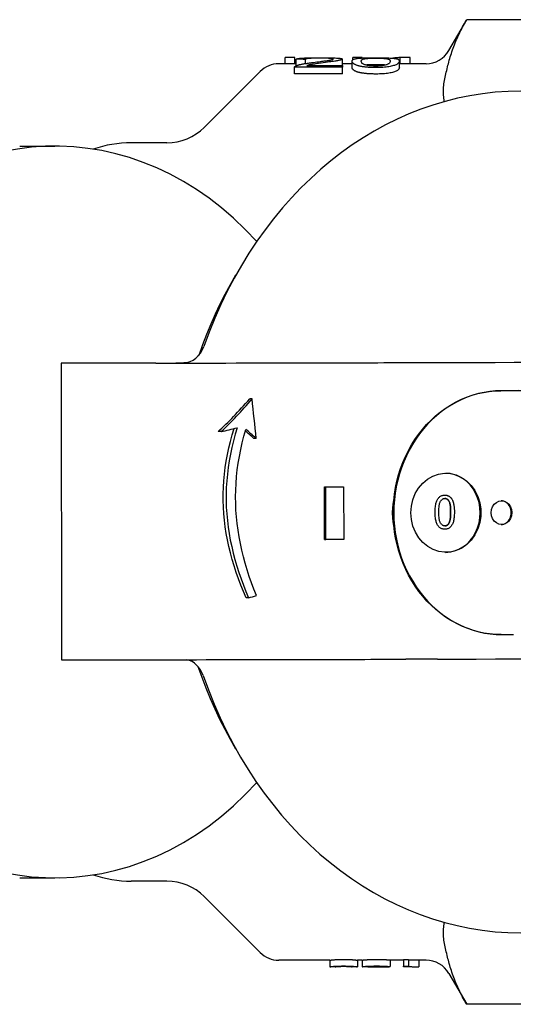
# Model space of a CAD drawing. Header units: millimetres. Extents: x 209 to 543, y 36 to 448.
# Tile 13 of 21: x 307 to 345, y 373 to 448. Entities that reach past the tile are written whole.
import ezdxf

# ---------------------------------------------------------------- set-up
doc = ezdxf.new("R2010")
doc.units = ezdxf.units.MM
doc.layers.add('Detail', color=2, linetype='Continuous')

msp = doc.modelspace()

# ---------------------------------------------------------------- linework, layer by layer
at = {"layer": 'Detail'}
for p, q in [((339.881, 445.645), (341.234, 447.987)), ((353.663, 447.987), (341.234, 447.987)), ((328.311, 444.645), (326.989, 444.645)), ((328.208, 445.113), (327.478, 445.113)), ((327.478, 444.645), (327.478, 445.113)), ((328.184, 443.895), (328.184, 444.384)), ((328.208, 444.645), (328.208, 445.113)), ((328.311, 444.942), (328.208, 444.942)), ((328.311, 444.494), (328.311, 444.986)), ((329.006, 444.664), (329.006, 444.979)), ((329.124, 444.507), (331.819, 444.507)), ((331.811, 444.507), (331.811, 444.992)), ((332.545, 444.645), (331.811, 444.645)), ((331.819, 444.507), (331.819, 444.375)), ((332.545, 444.349), (332.545, 444.845)), ((333.297, 445.113), (332.601, 445.113)), ((332.601, 444.956), (332.601, 445.113)), ((333.297, 445.083), (333.297, 445.113)), ((336.129, 444.349), (336.129, 444.845)), ((338.149, 444.645), (336.129, 444.645)), ((336.936, 445.113), (336.19, 445.113)), ((336.19, 444.645), (336.19, 445.113)), ((336.936, 444.645), (336.936, 445.113)), ((321.332, 439.816), (325.575, 444.059)), ((331.819, 444.375), (328.185, 444.375)), ((328.185, 443.886), (328.185, 444.375)), ((331.819, 443.886), (328.185, 443.886)), ((331.819, 443.886), (331.819, 444.375)), ((318.504, 438.645), (315.804, 438.645)), ((307.341, 438.395), (310.007, 438.395)), ((310.473, 421.941), (319.174, 421.971)), ((319.174, 421.971), (319.795, 421.973)), ((310.473, 421.941), (310.515, 399.441)), ((317.659, 421.941), (310.473, 421.941)), ((324.964, 419.22), (324.781, 419.22)), ((322.616, 416.739), (322.378, 416.739)), ((325.275, 416.231), (325.096, 416.231)), ((330.449, 408.561), (330.441, 412.561)), ((330.441, 412.561), (330.548, 412.561)), ((330.548, 412.561), (331.905, 412.565)), ((330.555, 408.561), (330.548, 412.561)), ((331.798, 412.565), (331.905, 412.565)), ((331.905, 412.565), (331.913, 408.565)), ((339.568, 411.928), (339.568, 411.928)), ((339.573, 409.336), (339.573, 409.336)), ((330.449, 408.561), (330.555, 408.561)), ((331.913, 408.565), (330.555, 408.561)), ((324.688, 404.142), (324.501, 404.142)), ((310.515, 399.441), (317.702, 399.441)), ((307.341, 382.895), (310.007, 382.895)), ((318.504, 382.645), (315.804, 382.645)), ((321.332, 381.473), (325.575, 377.231)), ((330.863, 376.645), (326.989, 376.645)), ((330.863, 376.645), (330.863, 376.145)), ((332.948, 376.645), (332.948, 376.145)), ((333.314, 376.645), (332.948, 376.645)), ((333.314, 376.65), (333.314, 376.15)), ((335.433, 376.657), (335.433, 376.158)), ((336.439, 376.645), (335.433, 376.645)), ((336.439, 376.702), (336.833, 376.702)), ((336.439, 376.702), (336.439, 376.203)), ((336.833, 376.702), (336.833, 376.203)), ((338.149, 376.645), (336.833, 376.645)), ((337.616, 376.645), (337.616, 376.149)), ((331.265, 376.145), (330.863, 376.145)), ((332.948, 376.145), (332.546, 376.145)), ((333.916, 376.145), (333.42, 376.145)), ((335.351, 376.145), (334.903, 376.145)), ((334.994, 376.161), (334.994, 376.145)), ((335.433, 376.158), (335.022, 376.156)), ((335.363, 376.157), (335.363, 376.145)), ((336.439, 376.145), (336.439, 376.203)), ((336.439, 376.203), (336.833, 376.203)), ((336.833, 376.145), (336.439, 376.145)), ((336.833, 376.203), (336.833, 376.145)), ((339.881, 375.645), (341.234, 373.302)), ((353.663, 373.302), (341.234, 373.302))]:
    msp.add_line(p, q, dxfattribs=at)
at = {"layer": 'Detail', "flags": 128}
for points in [[(339.881, 444.774), (339.915, 444.905), (339.951, 445.036), (339.989, 445.166), (340.029, 445.297), (340.071, 445.429), (340.114, 445.56), (340.16, 445.692), (340.207, 445.824), (340.257, 445.956), (340.308, 446.089), (340.361, 446.222), (340.416, 446.355), (340.473, 446.488), (340.533, 446.622), (340.594, 446.757), (340.657, 446.892), (340.722, 447.027), (340.789, 447.162), (340.858, 447.299), (340.929, 447.435), (341.002, 447.572), (341.077, 447.71), (341.154, 447.848), (341.234, 447.987)], [(328.185, 444.375), (328.184, 444.379), (328.184, 444.383), (328.184, 444.387), (328.185, 444.392), (328.185, 444.396), (328.187, 444.4), (328.188, 444.404), (328.19, 444.408), (328.192, 444.413), (328.195, 444.417), (328.197, 444.421), (328.2, 444.425), (328.204, 444.429), (328.208, 444.433), (328.212, 444.437), (328.216, 444.441), (328.221, 444.445), (328.226, 444.449), (328.232, 444.452), (328.238, 444.456), (328.244, 444.46), (328.25, 444.464), (328.257, 444.468), (328.264, 444.472)], [(328.264, 444.472), (328.289, 444.484), (328.315, 444.496), (328.344, 444.508), (328.375, 444.52), (328.409, 444.532), (328.445, 444.543), (328.483, 444.555), (328.523, 444.566), (328.566, 444.577), (328.611, 444.588), (328.659, 444.599), (328.709, 444.61), (328.762, 444.62), (328.818, 444.631), (328.879, 444.642), (328.943, 444.653), (329.011, 444.665), (329.083, 444.676), (329.159, 444.688), (329.238, 444.7), (329.321, 444.712), (329.408, 444.723), (329.499, 444.735), (329.593, 444.748)], [(328.311, 444.986), (328.325, 444.998), (328.345, 445.009), (328.371, 445.019), (328.402, 445.029), (328.438, 445.037), (328.48, 445.045), (328.528, 445.053), (328.581, 445.059), (328.639, 445.065), (328.703, 445.071), (328.772, 445.076), (328.847, 445.08), (328.927, 445.084), (329.011, 445.088), (329.1, 445.091), (329.193, 445.093), (329.29, 445.096), (329.392, 445.098), (329.498, 445.099), (329.609, 445.101), (329.724, 445.102), (329.844, 445.102), (329.968, 445.103), (330.096, 445.103)], [(329.006, 444.979), (328.977, 444.979), (328.948, 444.979), (328.919, 444.98), (328.89, 444.98), (328.861, 444.98), (328.832, 444.981), (328.803, 444.981), (328.774, 444.981), (328.745, 444.981), (328.716, 444.982), (328.687, 444.982), (328.658, 444.982), (328.629, 444.983), (328.6, 444.983), (328.571, 444.983), (328.542, 444.983), (328.514, 444.984), (328.485, 444.984), (328.456, 444.984), (328.427, 444.985), (328.398, 444.985), (328.369, 444.985), (328.34, 444.985), (328.311, 444.986)], [(330.08, 445.07), (330, 445.07), (329.923, 445.07), (329.849, 445.069), (329.777, 445.068), (329.708, 445.067), (329.642, 445.065), (329.579, 445.064), (329.518, 445.061), (329.46, 445.059), (329.404, 445.056), (329.352, 445.053), (329.302, 445.049), (329.255, 445.046), (329.213, 445.041), (329.174, 445.037), (329.14, 445.032), (329.109, 445.027), (329.082, 445.021), (329.06, 445.015), (329.041, 445.009), (329.026, 445.002), (329.016, 444.995), (329.009, 444.987), (329.006, 444.979)], [(330.189, 444.696), (330.09, 444.682), (329.998, 444.669), (329.912, 444.657), (329.832, 444.645), (329.758, 444.634), (329.69, 444.624), (329.628, 444.614), (329.572, 444.605), (329.522, 444.597), (329.478, 444.589), (329.441, 444.582), (329.409, 444.576), (329.381, 444.571), (329.353, 444.565), (329.327, 444.559), (329.301, 444.554), (329.276, 444.548), (329.252, 444.542), (329.228, 444.536), (329.206, 444.531), (329.184, 444.525), (329.163, 444.519), (329.143, 444.513), (329.124, 444.507)], [(329.593, 444.748), (329.738, 444.766), (329.875, 444.783), (330.004, 444.799), (330.124, 444.815), (330.237, 444.829), (330.342, 444.842), (330.438, 444.855), (330.527, 444.867), (330.607, 444.878), (330.68, 444.888), (330.744, 444.898), (330.801, 444.906), (330.851, 444.915), (330.897, 444.923), (330.938, 444.931), (330.975, 444.939), (331.008, 444.946), (331.036, 444.953), (331.06, 444.961), (331.08, 444.968), (331.095, 444.974), (331.106, 444.981), (331.113, 444.987), (331.115, 444.993)], [(331.115, 444.993), (331.113, 445), (331.107, 445.006), (331.097, 445.011), (331.083, 445.017), (331.065, 445.022), (331.043, 445.027), (331.017, 445.031), (330.987, 445.036), (330.954, 445.04), (330.916, 445.044), (330.874, 445.047), (330.828, 445.051), (330.779, 445.054), (330.727, 445.057), (330.673, 445.06), (330.617, 445.062), (330.558, 445.064), (330.497, 445.066), (330.434, 445.067), (330.368, 445.068), (330.299, 445.069), (330.228, 445.07), (330.155, 445.07), (330.08, 445.07)], [(330.096, 445.103), (330.226, 445.103), (330.351, 445.102), (330.472, 445.101), (330.588, 445.1), (330.699, 445.099), (330.806, 445.097), (330.908, 445.095), (331.006, 445.093), (331.099, 445.09), (331.187, 445.086), (331.271, 445.082), (331.35, 445.078), (331.423, 445.073), (331.491, 445.068), (331.552, 445.063), (331.606, 445.057), (331.654, 445.05), (331.696, 445.044), (331.731, 445.036), (331.76, 445.028), (331.782, 445.02), (331.798, 445.011), (331.808, 445.002), (331.811, 444.992)], [(331.811, 444.992), (331.809, 444.984), (331.803, 444.976), (331.792, 444.967), (331.777, 444.959), (331.759, 444.95), (331.735, 444.942), (331.708, 444.933), (331.677, 444.924), (331.64, 444.914), (331.598, 444.905), (331.551, 444.895), (331.498, 444.884), (331.439, 444.874), (331.374, 444.863), (331.304, 444.852), (331.228, 444.84), (331.143, 444.827), (331.045, 444.813), (330.935, 444.798), (330.811, 444.781), (330.675, 444.762), (330.526, 444.742), (330.363, 444.72), (330.189, 444.696)], [(332.545, 444.845), (332.548, 444.876), (332.557, 444.904), (332.573, 444.929), (332.595, 444.951), (332.623, 444.971), (332.658, 444.989), (332.699, 445.004), (332.746, 445.018), (332.799, 445.03), (332.858, 445.041), (332.924, 445.051), (332.995, 445.06), (333.073, 445.067), (333.156, 445.074), (333.246, 445.08), (333.341, 445.085), (333.443, 445.09), (333.551, 445.093), (333.666, 445.096), (333.787, 445.099), (333.915, 445.101), (334.05, 445.102), (334.191, 445.103), (334.339, 445.103)], [(333.089, 444.472), (333.045, 444.484), (333.002, 444.496), (332.962, 444.509), (332.923, 444.522), (332.886, 444.536), (332.851, 444.55), (332.818, 444.564), (332.787, 444.579), (332.757, 444.594), (332.73, 444.609), (332.704, 444.625), (332.681, 444.641), (332.659, 444.657), (332.639, 444.674), (332.621, 444.69), (332.605, 444.707), (332.591, 444.724), (332.579, 444.741), (332.568, 444.758), (332.56, 444.776), (332.553, 444.793), (332.548, 444.81), (332.545, 444.828), (332.545, 444.845)], [(334.339, 444.355), (334.273, 444.355), (334.208, 444.356), (334.145, 444.357), (334.083, 444.358), (334.022, 444.36), (333.962, 444.362), (333.903, 444.365), (333.846, 444.368), (333.79, 444.372), (333.735, 444.376), (333.681, 444.38), (333.628, 444.385), (333.577, 444.39), (333.526, 444.396), (333.477, 444.402), (333.43, 444.408), (333.383, 444.415), (333.337, 444.422), (333.293, 444.43), (333.25, 444.437), (333.208, 444.446), (333.167, 444.454), (333.128, 444.463), (333.089, 444.472)], [(333.24, 444.845), (333.241, 444.86), (333.243, 444.874), (333.246, 444.887), (333.25, 444.899), (333.256, 444.911), (333.262, 444.923), (333.27, 444.933), (333.279, 444.943), (333.289, 444.953), (333.301, 444.962), (333.314, 444.97), (333.327, 444.978), (333.343, 444.986), (333.359, 444.993), (333.376, 444.999), (333.395, 445.005), (333.415, 445.011), (333.436, 445.016), (333.458, 445.022), (333.482, 445.026), (333.507, 445.031), (333.533, 445.035), (333.56, 445.038), (333.588, 445.042)], [(334.339, 444.47), (334.262, 444.47), (334.188, 444.472), (334.115, 444.475), (334.045, 444.48), (333.977, 444.485), (333.911, 444.492), (333.847, 444.5), (333.784, 444.509), (333.724, 444.519), (333.667, 444.53), (333.611, 444.543), (333.557, 444.556), (333.506, 444.571), (333.46, 444.588), (333.418, 444.607), (333.381, 444.628), (333.348, 444.651), (333.32, 444.675), (333.295, 444.701), (333.276, 444.728), (333.26, 444.756), (333.249, 444.785), (333.243, 444.815), (333.24, 444.845)], [(333.588, 445.042), (333.612, 445.044), (333.636, 445.047), (333.66, 445.049), (333.686, 445.051), (333.712, 445.053), (333.738, 445.055), (333.766, 445.057), (333.794, 445.058), (333.822, 445.06), (333.852, 445.061), (333.882, 445.062), (333.912, 445.064), (333.943, 445.065), (333.975, 445.066), (334.008, 445.067), (334.041, 445.067), (334.075, 445.068), (334.109, 445.069), (334.145, 445.069), (334.18, 445.07), (334.217, 445.07), (334.254, 445.07), (334.292, 445.07), (334.33, 445.07)], [(334.33, 444.571), (334.293, 444.571), (334.256, 444.571), (334.22, 444.571), (334.184, 444.571), (334.149, 444.57), (334.115, 444.57), (334.081, 444.569), (334.048, 444.569), (334.015, 444.568), (333.983, 444.567), (333.952, 444.566), (333.921, 444.565), (333.891, 444.564), (333.862, 444.563), (333.833, 444.561), (333.805, 444.56), (333.777, 444.559), (333.751, 444.557), (333.724, 444.555), (333.699, 444.553), (333.674, 444.551), (333.649, 444.549), (333.625, 444.547), (333.602, 444.545)], [(334.33, 445.07), (334.408, 445.07), (334.483, 445.069), (334.556, 445.068), (334.626, 445.067), (334.695, 445.065), (334.762, 445.063), (334.826, 445.06), (334.888, 445.057), (334.949, 445.053), (335.007, 445.048), (335.063, 445.043), (335.116, 445.038), (335.167, 445.031), (335.213, 445.023), (335.255, 445.014), (335.292, 445.003), (335.325, 444.991), (335.354, 444.977), (335.378, 444.961), (335.398, 444.943), (335.413, 444.922), (335.424, 444.899), (335.431, 444.874), (335.433, 444.845)], [(335.068, 444.544), (335.042, 444.547), (335.016, 444.549), (334.99, 444.551), (334.963, 444.553), (334.936, 444.555), (334.908, 444.557), (334.88, 444.558), (334.851, 444.56), (334.822, 444.561), (334.792, 444.563), (334.762, 444.564), (334.732, 444.565), (334.701, 444.566), (334.669, 444.567), (334.637, 444.568), (334.605, 444.569), (334.572, 444.569), (334.539, 444.57), (334.506, 444.57), (334.471, 444.571), (334.437, 444.571), (334.402, 444.571), (334.366, 444.571), (334.33, 444.571)], [(334.339, 445.103), (334.483, 445.103), (334.621, 445.102), (334.753, 445.101), (334.879, 445.099), (335, 445.096), (335.114, 445.093), (335.223, 445.09), (335.325, 445.086), (335.42, 445.081), (335.508, 445.075), (335.59, 445.069), (335.666, 445.061), (335.735, 445.053), (335.799, 445.043), (335.858, 445.033), (335.912, 445.021), (335.961, 445.008), (336.005, 444.993), (336.043, 444.977), (336.074, 444.957), (336.098, 444.935), (336.115, 444.909), (336.125, 444.879), (336.129, 444.845)], [(335.433, 444.845), (335.431, 444.815), (335.424, 444.785), (335.413, 444.757), (335.398, 444.728), (335.378, 444.701), (335.354, 444.676), (335.325, 444.651), (335.292, 444.629), (335.255, 444.608), (335.213, 444.589), (335.167, 444.571), (335.116, 444.556), (335.063, 444.543), (335.007, 444.531), (334.949, 444.519), (334.889, 444.509), (334.828, 444.5), (334.764, 444.492), (334.698, 444.485), (334.63, 444.48), (334.56, 444.475), (334.488, 444.472), (334.415, 444.47), (334.339, 444.47)], [(336.129, 444.845), (336.126, 444.813), (336.116, 444.78), (336.101, 444.748), (336.079, 444.717), (336.051, 444.686), (336.017, 444.656), (335.976, 444.628), (335.93, 444.6), (335.877, 444.574), (335.818, 444.549), (335.753, 444.524), (335.681, 444.501), (335.604, 444.48), (335.52, 444.459), (335.43, 444.44), (335.334, 444.423), (335.232, 444.407), (335.124, 444.394), (335.009, 444.382), (334.887, 444.372), (334.76, 444.365), (334.626, 444.359), (334.485, 444.356), (334.339, 444.355)], [(336.19, 445.113), (336.166, 445.112), (336.142, 445.11), (336.119, 445.108), (336.095, 445.107), (336.071, 445.105), (336.048, 445.103), (336.024, 445.101), (336, 445.1), (335.977, 445.098), (335.953, 445.096), (335.93, 445.094), (335.906, 445.092), (335.882, 445.09), (335.859, 445.088), (335.835, 445.086), (335.811, 445.084), (335.788, 445.082), (335.764, 445.079), (335.741, 445.077), (335.717, 445.075), (335.693, 445.073), (335.67, 445.07), (335.646, 445.068), (335.622, 445.066)], [(339.534, 441.771), (339.516, 441.897), (339.501, 442.023), (339.489, 442.147), (339.48, 442.269), (339.474, 442.39), (339.472, 442.509), (339.474, 442.628), (339.479, 442.748), (339.487, 442.871), (339.499, 442.994), (339.513, 443.12), (339.531, 443.246), (339.551, 443.373), (339.574, 443.501), (339.599, 443.63), (339.626, 443.758), (339.656, 443.887), (339.687, 444.016), (339.719, 444.144), (339.751, 444.272), (339.784, 444.399), (339.817, 444.526), (339.849, 444.651), (339.881, 444.774)], [(328.185, 443.886), (328.185, 443.886), (328.185, 443.887), (328.185, 443.887), (328.185, 443.887), (328.185, 443.888), (328.184, 443.888), (328.184, 443.888), (328.184, 443.889), (328.184, 443.889), (328.184, 443.889), (328.184, 443.89), (328.184, 443.89), (328.184, 443.891), (328.184, 443.891), (328.184, 443.891), (328.184, 443.892), (328.184, 443.892), (328.184, 443.892), (328.184, 443.893), (328.184, 443.893), (328.184, 443.894), (328.184, 443.894), (328.184, 443.894), (328.184, 443.895)], [(333.089, 443.982), (333.045, 443.994), (333.002, 444.006), (332.962, 444.018), (332.923, 444.031), (332.886, 444.044), (332.851, 444.058), (332.818, 444.072), (332.787, 444.087), (332.757, 444.102), (332.73, 444.117), (332.704, 444.132), (332.681, 444.148), (332.659, 444.164), (332.639, 444.18), (332.621, 444.197), (332.605, 444.213), (332.591, 444.23), (332.579, 444.247), (332.568, 444.264), (332.56, 444.281), (332.553, 444.298), (332.548, 444.315), (332.545, 444.332), (332.545, 444.349)], [(334.339, 443.866), (334.273, 443.866), (334.208, 443.867), (334.145, 443.868), (334.083, 443.87), (334.022, 443.871), (333.962, 443.874), (333.903, 443.876), (333.846, 443.88), (333.79, 443.883), (333.735, 443.887), (333.681, 443.891), (333.628, 443.896), (333.577, 443.901), (333.526, 443.907), (333.477, 443.913), (333.43, 443.919), (333.383, 443.926), (333.337, 443.933), (333.293, 443.94), (333.25, 443.948), (333.208, 443.956), (333.167, 443.964), (333.128, 443.973), (333.089, 443.982)], [(336.129, 444.349), (336.126, 444.317), (336.116, 444.286), (336.101, 444.254), (336.079, 444.223), (336.051, 444.193), (336.017, 444.163), (335.976, 444.135), (335.93, 444.108), (335.877, 444.082), (335.818, 444.057), (335.753, 444.033), (335.681, 444.011), (335.604, 443.989), (335.52, 443.969), (335.43, 443.951), (335.334, 443.933), (335.232, 443.918), (335.124, 443.904), (335.009, 443.893), (334.887, 443.883), (334.76, 443.876), (334.626, 443.871), (334.485, 443.867), (334.339, 443.866)], [(320.937, 422.544), (321.224, 423.342), (321.529, 424.13), (321.852, 424.909), (322.194, 425.676), (322.553, 426.432), (322.93, 427.175), (323.325, 427.906), (323.737, 428.624)], [(336.761, 421.977), (336.812, 421.978), (336.863, 421.978), (336.915, 421.978), (336.967, 421.979), (337.02, 421.979), (337.073, 421.98), (337.128, 421.98), (337.183, 421.981), (337.24, 421.982), (337.298, 421.982), (337.357, 421.983), (337.418, 421.984), (337.48, 421.984), (337.544, 421.985), (337.61, 421.985), (337.678, 421.985), (337.747, 421.985), (337.815, 421.986), (337.882, 421.986), (337.946, 421.985), (338.009, 421.985), (338.071, 421.985), (338.13, 421.985), (338.189, 421.984)], [(338.189, 421.983), (338.221, 421.982), (338.253, 421.982), (338.286, 421.982), (338.318, 421.982), (338.35, 421.982), (338.383, 421.982), (338.415, 421.981), (338.448, 421.981), (338.48, 421.981), (338.512, 421.981), (338.545, 421.981), (338.577, 421.981), (338.61, 421.981), (338.642, 421.981), (338.675, 421.981), (338.707, 421.981), (338.74, 421.981), (338.772, 421.981), (338.805, 421.981), (338.837, 421.981), (338.87, 421.981), (338.902, 421.981), (338.935, 421.981), (338.967, 421.981)], [(335.703, 411.502), (335.759, 412.002), (335.84, 412.497), (335.944, 412.987), (336.072, 413.47), (336.223, 413.944), (336.398, 414.409), (336.594, 414.862), (336.812, 415.302), (337.05, 415.729), (337.309, 416.14), (337.587, 416.535), (337.884, 416.912), (338.198, 417.27), (338.529, 417.609), (338.875, 417.927), (339.235, 418.223), (339.609, 418.497), (339.996, 418.747), (340.393, 418.973), (340.8, 419.174), (341.215, 419.35), (341.638, 419.499), (342.067, 419.623), (342.5, 419.719), (342.937, 419.789), (343.376, 419.831), (343.816, 419.846)], [(343.865, 419.846), (343.427, 419.831), (342.99, 419.789), (342.556, 419.72), (342.124, 419.625), (341.697, 419.503), (341.276, 419.355), (340.863, 419.181), (340.457, 418.982), (340.062, 418.758), (339.677, 418.511), (339.304, 418.24), (338.944, 417.947), (338.599, 417.632), (338.268, 417.297), (337.954, 416.942), (337.658, 416.568), (337.379, 416.177), (337.12, 415.769), (336.88, 415.346), (336.661, 414.91), (336.464, 414.46), (336.288, 414), (336.135, 413.529), (336.004, 413.05), (335.897, 412.564), (335.814, 412.071), (335.754, 411.575), (335.719, 411.075), (335.708, 410.575), (335.721, 410.074), (335.758, 409.575), (335.819, 409.078), (335.905, 408.587), (336.014, 408.101), (336.146, 407.622), (336.301, 407.152), (336.479, 406.693), (336.678, 406.244), (336.898, 405.809), (337.14, 405.387), (337.401, 404.981), (337.68, 404.591), (337.979, 404.219), (338.294, 403.866), (338.625, 403.532), (338.972, 403.219), (339.333, 402.928), (339.707, 402.659), (340.093, 402.413), (340.489, 402.192), (340.895, 401.995), (341.31, 401.823), (341.731, 401.677), (342.158, 401.557), (342.59, 401.464), (343.025, 401.398), (343.462, 401.358), (343.9, 401.346)], [(345.186, 419.849), (344.746, 419.848), (344.306, 419.847), (343.865, 419.846)], [(324.501, 404.142), (324.299, 404.618), (324.107, 405.098), (323.925, 405.581), (323.755, 406.066), (323.597, 406.554), (323.451, 407.043), (323.318, 407.535), (323.198, 408.029), (323.092, 408.524), (323, 409.021), (322.923, 409.519), (322.861, 410.018), (322.814, 410.518), (322.783, 411.017), (322.767, 411.517), (322.768, 412.017), (322.785, 412.517), (322.817, 413.017), (322.865, 413.516), (322.929, 414.015), (323.007, 414.513), (323.1, 415.01), (323.206, 415.506), (323.327, 415.999), (323.461, 416.491), (323.608, 416.981)], [(323.83, 417.038), (323.682, 416.539), (323.547, 416.037), (323.426, 415.535), (323.32, 415.031), (323.228, 414.526), (323.15, 414.021), (323.088, 413.516), (323.041, 413.012), (323.009, 412.508), (322.993, 412.005), (322.993, 411.504), (323.008, 411.004), (323.039, 410.504), (323.086, 410.004), (323.147, 409.506), (323.222, 409.008), (323.312, 408.512), (323.415, 408.017), (323.532, 407.525), (323.662, 407.034), (323.804, 406.545), (323.959, 406.059), (324.126, 405.576), (324.303, 405.095), (324.491, 404.617), (324.688, 404.142)], [(325.289, 404.299), (325.096, 404.784), (324.914, 405.272), (324.743, 405.763), (324.584, 406.256), (324.436, 406.752), (324.301, 407.251), (324.179, 407.752), (324.071, 408.254), (323.977, 408.758), (323.896, 409.263), (323.83, 409.769), (323.778, 410.276), (323.742, 410.783), (323.72, 411.29), (323.714, 411.797), (323.723, 412.305), (323.748, 412.815), (323.787, 413.327), (323.843, 413.84), (323.913, 414.353), (323.998, 414.866), (324.097, 415.379), (324.212, 415.891), (324.34, 416.402), (324.482, 416.911)], [(337.002, 410.578), (337.039, 411.085), (337.152, 411.577), (337.338, 412.042), (337.591, 412.464), (337.903, 412.832), (338.266, 413.136), (338.668, 413.366), (339.099, 413.516), (339.545, 413.582), (339.995, 413.561), (340.433, 413.456), (340.851, 413.267), (341.232, 413.002), (341.569, 412.666), (341.851, 412.272), (342.07, 411.828), (342.22, 411.348), (342.297, 410.848), (342.298, 410.338), (342.223, 409.837), (342.076, 409.356), (341.859, 408.912), (341.579, 408.515), (341.243, 408.178), (340.863, 407.91), (340.447, 407.719), (340.009, 407.61), (339.559, 407.587), (339.113, 407.65), (338.681, 407.798), (338.277, 408.025), (337.913, 408.326), (337.599, 408.693), (337.344, 409.115), (337.156, 409.579), (337.041, 410.071), (337.002, 410.578)], [(339.639, 407.585), (339.983, 407.613), (340.32, 407.692), (340.645, 407.82), (340.952, 407.995), (341.237, 408.213), (341.494, 408.472), (341.719, 408.766), (341.909, 409.091), (342.06, 409.441), (342.169, 409.811), (342.236, 410.194), (342.259, 410.583), (342.237, 410.973), (342.17, 411.355), (342.061, 411.725), (341.911, 412.076), (341.721, 412.401), (341.497, 412.696), (341.24, 412.954), (340.956, 413.173), (340.648, 413.348), (340.323, 413.476), (339.986, 413.556), (339.643, 413.585)], [(338.839, 410.631), (338.84, 410.74), (338.844, 410.844), (338.85, 410.942), (338.859, 411.035), (338.87, 411.123), (338.884, 411.205), (338.9, 411.282), (338.919, 411.353), (338.941, 411.42), (338.965, 411.483), (338.991, 411.542), (339.02, 411.597), (339.052, 411.648), (339.086, 411.695), (339.123, 411.739), (339.162, 411.778), (339.203, 411.813), (339.248, 411.843), (339.295, 411.869), (339.344, 411.89), (339.396, 411.907), (339.451, 411.918), (339.508, 411.925), (339.568, 411.928)], [(338.839, 410.631), (338.84, 410.74), (338.844, 410.844), (338.85, 410.942), (338.859, 411.035), (338.87, 411.123), (338.884, 411.205), (338.9, 411.282), (338.919, 411.353), (338.941, 411.42), (338.965, 411.483), (338.991, 411.542), (339.02, 411.597), (339.052, 411.648), (339.086, 411.695), (339.123, 411.739), (339.162, 411.778), (339.203, 411.813), (339.248, 411.843), (339.295, 411.869), (339.344, 411.89), (339.396, 411.907), (339.451, 411.918), (339.508, 411.925), (339.568, 411.928)], [(339.124, 410.632), (339.124, 410.733), (339.127, 410.828), (339.131, 410.918), (339.137, 411.002), (339.145, 411.08), (339.155, 411.153), (339.167, 411.219), (339.18, 411.28), (339.195, 411.335), (339.212, 411.384), (339.231, 411.427), (339.251, 411.464), (339.273, 411.498), (339.296, 411.528), (339.32, 411.555), (339.344, 411.58), (339.369, 411.601), (339.395, 411.62), (339.422, 411.636), (339.45, 411.649), (339.478, 411.659), (339.508, 411.667), (339.538, 411.671), (339.569, 411.672)], [(339.568, 411.928), (339.595, 411.928), (339.621, 411.926), (339.647, 411.924), (339.673, 411.921), (339.698, 411.917), (339.722, 411.912), (339.746, 411.906), (339.769, 411.899), (339.792, 411.892), (339.815, 411.883), (339.837, 411.874), (339.858, 411.863), (339.879, 411.852), (339.9, 411.84), (339.92, 411.827), (339.939, 411.813), (339.958, 411.798), (339.977, 411.782), (339.995, 411.765), (340.013, 411.748), (340.03, 411.729), (340.046, 411.71), (340.063, 411.689), (340.078, 411.668)], [(340.019, 410.634), (340.017, 410.736), (340.015, 410.831), (340.01, 410.921), (340.004, 411.005), (339.995, 411.084), (339.985, 411.156), (339.974, 411.222), (339.96, 411.283), (339.945, 411.338), (339.928, 411.387), (339.909, 411.43), (339.888, 411.467), (339.866, 411.5), (339.843, 411.53), (339.819, 411.557), (339.795, 411.581), (339.77, 411.603), (339.743, 411.621), (339.716, 411.637), (339.688, 411.65), (339.66, 411.66), (339.63, 411.667), (339.6, 411.671), (339.569, 411.672)], [(339.569, 411.672), (339.6, 411.671), (339.63, 411.667), (339.66, 411.66), (339.689, 411.65), (339.716, 411.637), (339.743, 411.621), (339.77, 411.603), (339.795, 411.581), (339.819, 411.557), (339.843, 411.53), (339.866, 411.5), (339.888, 411.467), (339.909, 411.43), (339.928, 411.387), (339.945, 411.338), (339.96, 411.283), (339.974, 411.222), (339.985, 411.156), (339.995, 411.084), (340.004, 411.005), (340.01, 410.921), (340.015, 410.831), (340.018, 410.736), (340.019, 410.634)], [(340.078, 411.668), (340.096, 411.641), (340.114, 411.612), (340.13, 411.582), (340.146, 411.551), (340.161, 411.518), (340.176, 411.484), (340.189, 411.448), (340.202, 411.411), (340.214, 411.373), (340.225, 411.334), (340.236, 411.293), (340.246, 411.25), (340.254, 411.206), (340.263, 411.161), (340.27, 411.115), (340.277, 411.067), (340.283, 411.018), (340.288, 410.967), (340.292, 410.915), (340.296, 410.862), (340.298, 410.807), (340.3, 410.751), (340.302, 410.694), (340.302, 410.635)], [(335.706, 409.647), (335.692, 409.724), (335.68, 409.8), (335.668, 409.877), (335.658, 409.954), (335.649, 410.031), (335.641, 410.108), (335.634, 410.186), (335.628, 410.263), (335.624, 410.341), (335.621, 410.419), (335.619, 410.497), (335.618, 410.574), (335.619, 410.652), (335.62, 410.73), (335.623, 410.808), (335.627, 410.886), (335.632, 410.963), (335.639, 411.041), (335.647, 411.118), (335.655, 411.195), (335.665, 411.272), (335.677, 411.349), (335.689, 411.426), (335.703, 411.502)], [(335.703, 411.502), (335.696, 411.425), (335.69, 411.348), (335.685, 411.271), (335.68, 411.194), (335.676, 411.116), (335.672, 411.039), (335.669, 410.962), (335.667, 410.884), (335.665, 410.807), (335.664, 410.729), (335.663, 410.652), (335.663, 410.575), (335.663, 410.497), (335.664, 410.42), (335.666, 410.342), (335.668, 410.265), (335.671, 410.188), (335.674, 410.11), (335.678, 410.033), (335.683, 409.956), (335.688, 409.879), (335.693, 409.801), (335.699, 409.724), (335.706, 409.647)], [(343.095, 410.594), (343.122, 410.827), (343.2, 411.044), (343.325, 411.231), (343.488, 411.374), (343.677, 411.465), (343.88, 411.496), (344.084, 411.466), (344.273, 411.376), (344.436, 411.234), (344.561, 411.048), (344.64, 410.831), (344.667, 410.598), (344.641, 410.365), (344.563, 410.148), (344.439, 409.961), (344.277, 409.818), (344.088, 409.727), (343.885, 409.696), (343.681, 409.726), (343.491, 409.815), (343.328, 409.957), (343.202, 410.144), (343.123, 410.361), (343.095, 410.594)], [(343.857, 409.696), (343.958, 409.707), (344.056, 409.733), (344.15, 409.772), (344.24, 409.826), (344.322, 409.892), (344.397, 409.969), (344.462, 410.057), (344.517, 410.154), (344.561, 410.258), (344.592, 410.367), (344.612, 410.48), (344.618, 410.595), (344.612, 410.711), (344.593, 410.824), (344.561, 410.933), (344.517, 411.037), (344.462, 411.134), (344.397, 411.222), (344.323, 411.3), (344.24, 411.366), (344.151, 411.419), (344.057, 411.459), (343.959, 411.484), (343.858, 411.495)], [(339.573, 409.336), (339.514, 409.338), (339.458, 409.345), (339.404, 409.356), (339.352, 409.372), (339.303, 409.392), (339.256, 409.417), (339.212, 409.446), (339.17, 409.48), (339.131, 409.517), (339.095, 409.559), (339.061, 409.604), (339.03, 409.654), (339.002, 409.707), (338.976, 409.764), (338.951, 409.825), (338.929, 409.89), (338.909, 409.959), (338.891, 410.031), (338.875, 410.109), (338.862, 410.196), (338.852, 410.292), (338.845, 410.396), (338.841, 410.509), (338.839, 410.631)], [(339.573, 409.336), (339.514, 409.338), (339.458, 409.345), (339.404, 409.356), (339.352, 409.372), (339.303, 409.392), (339.256, 409.417), (339.212, 409.446), (339.17, 409.48), (339.131, 409.517), (339.095, 409.559), (339.061, 409.604), (339.03, 409.654), (339.002, 409.707), (338.976, 409.764), (338.951, 409.825), (338.929, 409.89), (338.909, 409.959), (338.891, 410.031), (338.875, 410.109), (338.862, 410.196), (338.852, 410.292), (338.845, 410.396), (338.841, 410.509), (338.839, 410.631)], [(339.576, 409.593), (339.544, 409.595), (339.514, 409.599), (339.484, 409.606), (339.455, 409.616), (339.427, 409.629), (339.4, 409.644), (339.373, 409.663), (339.348, 409.684), (339.323, 409.709), (339.3, 409.736), (339.277, 409.766), (339.255, 409.799), (339.234, 409.836), (339.215, 409.879), (339.198, 409.928), (339.182, 409.983), (339.169, 410.043), (339.157, 410.11), (339.147, 410.182), (339.139, 410.26), (339.132, 410.344), (339.128, 410.434), (339.125, 410.53), (339.124, 410.632)], [(340.302, 410.635), (340.301, 410.525), (340.297, 410.42), (340.291, 410.321), (340.282, 410.228), (340.271, 410.14), (340.257, 410.057), (340.241, 409.98), (340.222, 409.908), (340.2, 409.842), (340.176, 409.779), (340.149, 409.72), (340.12, 409.665), (340.089, 409.614), (340.055, 409.567), (340.019, 409.524), (339.98, 409.485), (339.938, 409.45), (339.894, 409.42), (339.847, 409.394), (339.798, 409.373), (339.746, 409.357), (339.691, 409.345), (339.633, 409.338), (339.573, 409.336)], [(339.878, 409.776), (339.89, 409.796), (339.901, 409.817), (339.911, 409.84), (339.922, 409.864), (339.931, 409.89), (339.94, 409.917), (339.949, 409.945), (339.957, 409.975), (339.964, 410.006), (339.971, 410.038), (339.978, 410.072), (339.984, 410.107), (339.99, 410.143), (339.995, 410.181), (339.999, 410.22), (340.004, 410.261), (340.007, 410.303), (340.01, 410.346), (340.013, 410.39), (340.015, 410.436), (340.017, 410.484), (340.018, 410.532), (340.018, 410.583), (340.019, 410.634)], [(340.019, 410.634), (340.018, 410.583), (340.018, 410.532), (340.017, 410.484), (340.015, 410.436), (340.013, 410.39), (340.01, 410.346), (340.007, 410.303), (340.004, 410.261), (339.999, 410.22), (339.995, 410.181), (339.99, 410.143), (339.984, 410.107), (339.978, 410.072), (339.971, 410.038), (339.964, 410.006), (339.957, 409.975), (339.949, 409.945), (339.94, 409.917), (339.931, 409.89), (339.922, 409.864), (339.912, 409.84), (339.901, 409.817), (339.89, 409.796), (339.878, 409.776)], [(343.851, 401.346), (343.411, 401.358), (342.972, 401.398), (342.535, 401.466), (342.101, 401.56), (341.672, 401.681), (341.248, 401.828), (340.832, 402.002), (340.425, 402.201), (340.027, 402.425), (339.639, 402.673), (339.264, 402.944), (338.903, 403.239), (338.555, 403.555), (338.223, 403.892), (337.908, 404.249), (337.61, 404.624), (337.33, 405.018), (337.07, 405.428), (336.829, 405.853), (336.61, 406.292), (336.412, 406.744), (336.236, 407.208), (336.083, 407.681), (335.953, 408.163), (335.847, 408.653), (335.764, 409.148), (335.706, 409.647)], [(339.576, 409.593), (339.592, 409.594), (339.607, 409.595), (339.622, 409.596), (339.637, 409.598), (339.652, 409.601), (339.666, 409.605), (339.68, 409.609), (339.694, 409.614), (339.707, 409.619), (339.721, 409.625), (339.734, 409.632), (339.746, 409.639), (339.759, 409.647), (339.771, 409.656), (339.783, 409.665), (339.795, 409.675), (339.806, 409.685), (339.817, 409.696), (339.828, 409.708), (339.839, 409.72), (339.849, 409.733), (339.859, 409.747), (339.869, 409.761), (339.878, 409.776)], [(339.878, 409.776), (339.869, 409.761), (339.859, 409.747), (339.849, 409.733), (339.839, 409.72), (339.828, 409.708), (339.817, 409.696), (339.806, 409.685), (339.795, 409.675), (339.783, 409.665), (339.771, 409.656), (339.759, 409.647), (339.747, 409.639), (339.734, 409.632), (339.721, 409.625), (339.708, 409.619), (339.694, 409.614), (339.68, 409.609), (339.666, 409.605), (339.652, 409.601), (339.637, 409.598), (339.622, 409.596), (339.607, 409.595), (339.592, 409.594), (339.576, 409.593)], [(343.9, 401.346), (344.341, 401.347), (344.781, 401.348)], [(323.737, 392.666), (323.315, 393.401), (322.912, 394.15), (322.527, 394.912), (322.16, 395.687), (321.813, 396.474), (321.484, 397.272), (321.174, 398.081), (320.885, 398.9)], [(338.103, 399.476), (338.034, 399.476), (337.969, 399.475), (337.905, 399.474), (337.843, 399.474), (337.782, 399.473), (337.722, 399.473), (337.662, 399.473), (337.601, 399.473), (337.539, 399.473), (337.476, 399.473), (337.411, 399.473), (337.344, 399.473), (337.278, 399.473), (337.214, 399.474), (337.152, 399.474), (337.09, 399.475), (337.03, 399.475), (336.97, 399.476), (336.912, 399.476), (336.854, 399.477), (336.797, 399.477), (336.74, 399.477), (336.683, 399.477), (336.626, 399.477)], [(339.01, 399.485), (338.972, 399.485), (338.934, 399.485), (338.896, 399.485), (338.858, 399.485), (338.82, 399.485), (338.782, 399.484), (338.744, 399.484), (338.707, 399.484), (338.669, 399.484), (338.631, 399.483), (338.593, 399.483), (338.555, 399.483), (338.517, 399.483), (338.48, 399.482), (338.442, 399.482), (338.404, 399.482), (338.366, 399.481), (338.329, 399.481), (338.291, 399.48), (338.253, 399.48), (338.215, 399.48), (338.178, 399.479), (338.14, 399.479), (338.102, 399.478)], [(339.881, 376.515), (339.849, 376.639), (339.817, 376.764), (339.784, 376.89), (339.751, 377.017), (339.719, 377.145), (339.687, 377.274), (339.656, 377.402), (339.626, 377.531), (339.599, 377.66), (339.574, 377.788), (339.551, 377.916), (339.531, 378.044), (339.513, 378.17), (339.499, 378.295), (339.487, 378.419), (339.479, 378.541), (339.474, 378.662), (339.472, 378.78), (339.474, 378.899), (339.48, 379.02), (339.489, 379.143), (339.501, 379.267), (339.516, 379.392), (339.534, 379.519)], [(330.863, 376.645), (330.865, 376.645), (330.87, 376.646), (330.879, 376.648), (330.892, 376.651), (330.908, 376.654), (330.928, 376.657), (330.952, 376.66), (330.979, 376.664), (331.01, 376.668), (331.044, 376.671), (331.082, 376.675), (331.123, 376.679), (331.168, 376.683), (331.217, 376.686), (331.269, 376.69), (331.325, 376.693), (331.384, 376.696), (331.448, 376.698), (331.514, 376.701), (331.585, 376.703), (331.66, 376.704), (331.738, 376.705), (331.82, 376.706), (331.906, 376.706)], [(331.906, 376.706), (331.944, 376.706), (331.982, 376.706), (332.018, 376.706), (332.055, 376.705), (332.09, 376.705), (332.125, 376.704), (332.159, 376.704), (332.192, 376.703), (332.225, 376.703), (332.257, 376.702), (332.288, 376.701), (332.319, 376.7), (332.349, 376.699), (332.378, 376.698), (332.406, 376.697), (332.434, 376.696), (332.461, 376.694), (332.488, 376.693), (332.513, 376.692), (332.538, 376.69), (332.563, 376.689), (332.586, 376.687), (332.609, 376.685), (332.631, 376.684)], [(332.631, 376.684), (332.657, 376.682), (332.682, 376.68), (332.706, 376.678), (332.728, 376.675), (332.75, 376.673), (332.77, 376.671), (332.789, 376.669), (332.807, 376.667), (332.825, 376.665), (332.84, 376.663), (332.855, 376.661), (332.869, 376.659), (332.882, 376.657), (332.893, 376.655), (332.904, 376.653), (332.913, 376.652), (332.921, 376.65), (332.929, 376.649), (332.935, 376.648), (332.94, 376.647), (332.943, 376.646), (332.946, 376.645), (332.948, 376.645), (332.948, 376.645)], [(333.314, 376.65), (333.315, 376.651), (333.316, 376.652), (333.318, 376.653), (333.321, 376.654), (333.325, 376.655), (333.33, 376.656), (333.336, 376.657), (333.342, 376.658), (333.35, 376.66), (333.358, 376.661), (333.367, 376.662), (333.377, 376.663), (333.388, 376.665), (333.4, 376.666), (333.413, 376.667), (333.427, 376.669), (333.441, 376.67), (333.457, 376.672), (333.473, 376.673), (333.49, 376.674), (333.508, 376.676), (333.527, 376.677), (333.547, 376.679), (333.567, 376.68)], [(333.567, 376.68), (333.593, 376.682), (333.62, 376.684), (333.648, 376.686), (333.676, 376.687), (333.705, 376.689), (333.735, 376.691), (333.766, 376.692), (333.797, 376.694), (333.83, 376.695), (333.863, 376.697), (333.896, 376.698), (333.931, 376.699), (333.966, 376.7), (334.002, 376.701), (334.039, 376.702), (334.077, 376.703), (334.115, 376.704), (334.154, 376.704), (334.194, 376.705), (334.235, 376.705), (334.277, 376.706), (334.319, 376.706), (334.362, 376.706), (334.406, 376.706)], [(334.406, 376.706), (334.477, 376.706), (334.547, 376.706), (334.614, 376.705), (334.679, 376.704), (334.741, 376.703), (334.802, 376.702), (334.86, 376.7), (334.916, 376.698), (334.97, 376.696), (335.021, 376.694), (335.07, 376.692), (335.118, 376.689), (335.162, 376.686), (335.203, 376.684), (335.241, 376.681), (335.275, 376.678), (335.306, 376.676), (335.334, 376.673), (335.359, 376.67), (335.38, 376.667), (335.399, 376.665), (335.413, 376.662), (335.425, 376.66), (335.433, 376.657)], [(341.234, 373.302), (341.154, 373.441), (341.077, 373.579), (341.002, 373.717), (340.929, 373.854), (340.858, 373.991), (340.789, 374.127), (340.722, 374.263), (340.657, 374.398), (340.594, 374.533), (340.533, 374.667), (340.473, 374.801), (340.416, 374.935), (340.361, 375.068), (340.308, 375.201), (340.257, 375.333), (340.207, 375.466), (340.16, 375.598), (340.114, 375.729), (340.071, 375.861), (340.029, 375.992), (339.989, 376.123), (339.951, 376.254), (339.915, 376.385), (339.881, 376.515)], [(330.863, 376.145), (330.865, 376.145), (330.87, 376.146), (330.879, 376.148), (330.892, 376.151), (330.908, 376.154), (330.928, 376.157), (330.952, 376.16), (330.979, 376.164), (331.01, 376.168), (331.044, 376.172), (331.082, 376.176), (331.123, 376.179), (331.168, 376.183), (331.217, 376.187), (331.269, 376.19), (331.325, 376.193), (331.384, 376.196), (331.448, 376.199), (331.514, 376.201), (331.585, 376.203), (331.66, 376.205), (331.738, 376.206), (331.82, 376.207), (331.906, 376.207)], [(331.265, 376.145), (331.267, 376.145), (331.271, 376.146), (331.277, 376.148), (331.286, 376.15), (331.297, 376.152), (331.312, 376.155), (331.328, 376.158), (331.347, 376.16), (331.369, 376.163), (331.394, 376.166), (331.42, 376.168), (331.45, 376.17), (331.481, 376.173), (331.514, 376.175), (331.548, 376.176), (331.583, 376.178), (331.619, 376.18), (331.656, 376.181), (331.695, 376.182), (331.734, 376.183), (331.775, 376.184), (331.818, 376.184), (331.861, 376.185), (331.906, 376.185)], [(331.909, 376.185), (331.864, 376.185), (331.82, 376.184), (331.777, 376.184), (331.736, 376.183), (331.696, 376.182), (331.657, 376.181), (331.619, 376.179), (331.583, 376.178), (331.548, 376.176), (331.514, 376.174), (331.481, 376.172), (331.45, 376.17), (331.42, 376.168), (331.394, 376.166), (331.369, 376.163), (331.347, 376.16), (331.328, 376.158), (331.312, 376.155), (331.297, 376.152), (331.286, 376.15), (331.277, 376.148), (331.271, 376.146), (331.267, 376.145), (331.265, 376.145)], [(331.906, 376.207), (331.944, 376.207), (331.982, 376.207), (332.018, 376.207), (332.055, 376.206), (332.09, 376.206), (332.125, 376.205), (332.159, 376.205), (332.192, 376.204), (332.225, 376.203), (332.257, 376.203), (332.288, 376.202), (332.319, 376.201), (332.349, 376.2), (332.378, 376.199), (332.406, 376.198), (332.434, 376.196), (332.461, 376.195), (332.488, 376.194), (332.513, 376.192), (332.538, 376.191), (332.563, 376.189), (332.586, 376.188), (332.609, 376.186), (332.631, 376.184)], [(331.906, 376.185), (331.95, 376.185), (331.994, 376.184), (332.036, 376.184), (332.077, 376.183), (332.117, 376.182), (332.155, 376.181), (332.193, 376.18), (332.229, 376.178), (332.264, 376.176), (332.298, 376.175), (332.33, 376.173), (332.361, 376.171), (332.391, 376.168), (332.418, 376.166), (332.442, 376.163), (332.464, 376.16), (332.483, 376.158), (332.5, 376.155), (332.514, 376.152), (332.525, 376.15), (332.534, 376.148), (332.541, 376.146), (332.545, 376.145), (332.546, 376.145)], [(332.04, 376.184), (332.035, 376.184), (332.029, 376.184), (332.024, 376.184), (332.019, 376.184), (332.014, 376.184), (332.008, 376.184), (332.003, 376.184), (331.998, 376.184), (331.992, 376.184), (331.987, 376.184), (331.981, 376.184), (331.976, 376.184), (331.97, 376.184), (331.965, 376.185), (331.959, 376.185), (331.954, 376.185), (331.948, 376.185), (331.943, 376.185), (331.937, 376.185), (331.932, 376.185), (331.926, 376.185), (331.92, 376.185), (331.914, 376.185), (331.909, 376.185)], [(332.546, 376.145), (332.546, 376.145), (332.545, 376.145), (332.543, 376.145), (332.541, 376.146), (332.538, 376.147), (332.535, 376.147), (332.531, 376.148), (332.527, 376.149), (332.521, 376.15), (332.516, 376.151), (332.509, 376.153), (332.502, 376.154), (332.495, 376.155), (332.487, 376.156), (332.478, 376.158), (332.469, 376.159), (332.459, 376.161), (332.448, 376.162), (332.437, 376.163), (332.425, 376.165), (332.413, 376.166), (332.4, 376.167), (332.386, 376.169), (332.372, 376.17)], [(332.631, 376.184), (332.657, 376.182), (332.682, 376.18), (332.706, 376.178), (332.728, 376.176), (332.75, 376.174), (332.77, 376.172), (332.789, 376.169), (332.807, 376.167), (332.825, 376.165), (332.84, 376.163), (332.855, 376.161), (332.869, 376.159), (332.882, 376.157), (332.893, 376.155), (332.904, 376.153), (332.913, 376.152), (332.921, 376.15), (332.929, 376.149), (332.935, 376.148), (332.94, 376.147), (332.943, 376.146), (332.946, 376.145), (332.948, 376.145), (332.948, 376.145)], [(333.314, 376.15), (333.315, 376.151), (333.316, 376.152), (333.318, 376.153), (333.321, 376.154), (333.325, 376.155), (333.33, 376.156), (333.336, 376.157), (333.342, 376.159), (333.35, 376.16), (333.358, 376.161), (333.367, 376.162), (333.377, 376.164), (333.388, 376.165), (333.4, 376.166), (333.413, 376.168), (333.427, 376.169), (333.441, 376.17), (333.457, 376.172), (333.473, 376.173), (333.49, 376.175), (333.508, 376.176), (333.527, 376.178), (333.547, 376.179), (333.567, 376.181)], [(333.42, 376.145), (333.411, 376.145), (333.403, 376.145), (333.395, 376.145), (333.388, 376.145), (333.38, 376.145), (333.374, 376.145), (333.367, 376.145), (333.361, 376.145), (333.355, 376.145), (333.35, 376.146), (333.345, 376.146), (333.341, 376.146), (333.336, 376.146), (333.333, 376.146), (333.329, 376.147), (333.326, 376.147), (333.323, 376.147), (333.321, 376.148), (333.319, 376.148), (333.317, 376.149), (333.316, 376.149), (333.315, 376.149), (333.314, 376.15), (333.314, 376.15)], [(333.567, 376.181), (333.593, 376.183), (333.62, 376.185), (333.648, 376.186), (333.676, 376.188), (333.705, 376.19), (333.735, 376.191), (333.766, 376.193), (333.797, 376.194), (333.83, 376.196), (333.863, 376.197), (333.896, 376.199), (333.931, 376.2), (333.966, 376.201), (334.002, 376.202), (334.039, 376.203), (334.077, 376.204), (334.115, 376.204), (334.154, 376.205), (334.194, 376.206), (334.235, 376.206), (334.277, 376.206), (334.319, 376.207), (334.362, 376.207), (334.406, 376.207)], [(334.406, 376.185), (334.359, 376.185), (334.314, 376.184), (334.269, 376.184), (334.226, 376.183), (334.185, 376.183), (334.144, 376.182), (334.105, 376.18), (334.067, 376.179), (334.03, 376.178), (333.995, 376.176), (333.96, 376.175), (333.927, 376.173), (333.896, 376.171), (333.867, 376.169), (333.842, 376.167), (333.819, 376.165), (333.798, 376.163), (333.781, 376.161), (333.766, 376.16), (333.754, 376.158), (333.744, 376.156), (333.737, 376.154), (333.733, 376.153), (333.732, 376.151)], [(333.732, 376.151), (333.733, 376.15), (333.737, 376.149), (333.744, 376.148), (333.753, 376.147), (333.764, 376.146), (333.779, 376.146), (333.796, 376.146), (333.815, 376.145), (333.837, 376.145), (333.862, 376.145), (333.889, 376.145), (333.919, 376.145), (333.951, 376.145), (333.985, 376.145), (334.02, 376.145), (334.057, 376.145), (334.096, 376.145), (334.136, 376.145), (334.178, 376.145), (334.222, 376.145), (334.267, 376.146), (334.313, 376.146), (334.362, 376.146), (334.412, 376.146)], [(334.406, 376.207), (334.477, 376.207), (334.547, 376.206), (334.614, 376.206), (334.679, 376.205), (334.741, 376.204), (334.802, 376.202), (334.86, 376.201), (334.916, 376.199), (334.97, 376.197), (335.021, 376.195), (335.07, 376.192), (335.118, 376.19), (335.162, 376.187), (335.203, 376.184), (335.241, 376.182), (335.275, 376.179), (335.306, 376.176), (335.334, 376.173), (335.359, 376.17), (335.38, 376.168), (335.399, 376.165), (335.413, 376.162), (335.425, 376.16), (335.433, 376.158)], [(335.022, 376.156), (335.013, 376.158), (335.003, 376.16), (334.991, 376.162), (334.978, 376.163), (334.963, 376.165), (334.946, 376.167), (334.927, 376.168), (334.907, 376.17), (334.885, 376.172), (334.862, 376.173), (334.837, 376.175), (334.81, 376.176), (334.781, 376.177), (334.752, 376.179), (334.722, 376.18), (334.691, 376.181), (334.659, 376.182), (334.626, 376.183), (334.591, 376.183), (334.556, 376.184), (334.52, 376.184), (334.483, 376.185), (334.445, 376.185), (334.406, 376.185)], [(334.412, 376.146), (334.444, 376.146), (334.475, 376.146), (334.505, 376.146), (334.535, 376.146), (334.565, 376.146), (334.594, 376.145), (334.622, 376.145), (334.65, 376.145), (334.677, 376.145), (334.703, 376.145), (334.729, 376.145), (334.755, 376.145), (334.779, 376.145), (334.803, 376.145), (334.826, 376.145), (334.848, 376.145), (334.87, 376.145), (334.89, 376.145), (334.91, 376.145), (334.928, 376.145), (334.946, 376.145), (334.963, 376.145), (334.979, 376.145), (334.994, 376.145)], [(334.994, 376.145), (335.009, 376.145), (335.025, 376.145), (335.04, 376.145), (335.056, 376.145), (335.071, 376.145), (335.086, 376.145), (335.102, 376.145), (335.117, 376.145), (335.132, 376.145), (335.148, 376.145), (335.163, 376.145), (335.179, 376.145), (335.194, 376.145), (335.209, 376.145), (335.225, 376.145), (335.24, 376.145), (335.255, 376.145), (335.271, 376.145), (335.286, 376.145), (335.302, 376.145), (335.317, 376.145), (335.332, 376.145), (335.348, 376.145), (335.363, 376.145)], [(335.363, 376.145), (335.363, 376.145), (335.362, 376.145), (335.361, 376.145), (335.361, 376.145), (335.36, 376.145), (335.36, 376.145), (335.359, 376.145), (335.359, 376.145), (335.358, 376.145), (335.358, 376.145), (335.357, 376.145), (335.357, 376.145), (335.356, 376.145), (335.356, 376.145), (335.355, 376.145), (335.355, 376.145), (335.354, 376.145), (335.354, 376.145), (335.353, 376.145), (335.353, 376.145), (335.352, 376.145), (335.352, 376.145), (335.351, 376.145), (335.351, 376.145)], [(336.833, 376.165), (336.857, 376.164), (336.882, 376.163), (336.908, 376.162), (336.936, 376.161), (336.965, 376.16), (336.995, 376.159), (337.027, 376.158), (337.059, 376.158), (337.093, 376.157), (337.129, 376.156), (337.165, 376.155), (337.203, 376.155), (337.241, 376.154), (337.278, 376.153), (337.315, 376.153), (337.351, 376.152), (337.387, 376.152), (337.421, 376.151), (337.455, 376.151), (337.489, 376.151), (337.522, 376.15), (337.554, 376.15), (337.585, 376.15), (337.616, 376.149)]]:
    msp.add_lwpolyline(points, dxfattribs=at)
at = {"layer": 'Detail'}
for centre, radius, start, end in [((338.149, 446.645), 2, 270, 330), ((326.989, 442.645), 2, 90, 135), ((318.504, 442.645), 4, 270, 315), ((315.804, 429.645), 9, 90, 108.74727), ((315.804, 391.645), 9, 251.25273, 270), ((318.504, 378.645), 4, 45, 90), ((326.989, 378.645), 2, 225, 270), ((338.149, 374.645), 2, 30, 90)]:
    msp.add_arc(centre, radius, start, end, dxfattribs=at)
for centre, major_axis, ratio, start_param, end_param in [((345.347, 410.645), (0, 31.925), 0.819152, 0, 1.167051), ((310.007, 410.645), (0, 27.75), 0.819152, 5.544541, 10.163422), ((319.791, 423.973), (0, -2), 0.819152, 0.00231, 1.167051), ((241.336, 422.045), (-210, -0.397), 0.001325, 2.003665, 2.042501), ((241.336, 422.045), (-210, -0.397), 0.001325, 2.054333, 2.308988), ((325.441, 421.963), (-9.5, -0.018), 0.001325, 0.610864, 2.003665), ((241.34, 419.895), (210, 0.397), 0.001325, 5.222163, 5.313592), ((325.43, 427.989), (-8.606, -13.704), 0.289848, 0.810638, 1.069869), ((325.43, 427.989), (-8.833, -14.064), 0.289848, 0.844963, 1.090475), ((325.585, 346.104), (-8.23, 119.194), 0.046696, 5.338164, 5.369543), ((325.446, 419.501), (9.728, 2.986), 0.189531, 4.359639, 4.487685), ((325.464, 409.956), (-8.986, 10.004), 0.313164, 5.086482, 5.155134), ((325.464, 409.956), (-9.222, 10.268), 0.313164, 5.067199, 5.1486), ((241.354, 412.645), (210, 0.397), 0.001325, 5.150497, 5.15764), ((325.471, 406.202), (9.733, 2.734), 0.176737, 4.582407, 4.644117), ((241.378, 399.545), (210, 0.397), 0.001325, 5.195925, 5.450581), ((325.484, 399.463), (9.5, 0.018), 0.001325, 3.752456, 5.145257), ((319.737, 397.473), (0, 2), 0.819152, 5.111149, 6.108721), ((241.378, 399.545), (210, 0.397), 0.001325, 5.145257, 5.183144), ((345.347, 410.645), (0, -31.925), 0.819152, 5.111149, 6.283185)]:
    msp.add_ellipse(centre, major_axis=major_axis, ratio=ratio, start_param=start_param, end_param=end_param, dxfattribs=at)

doc.saveas('drawing.dxf')
